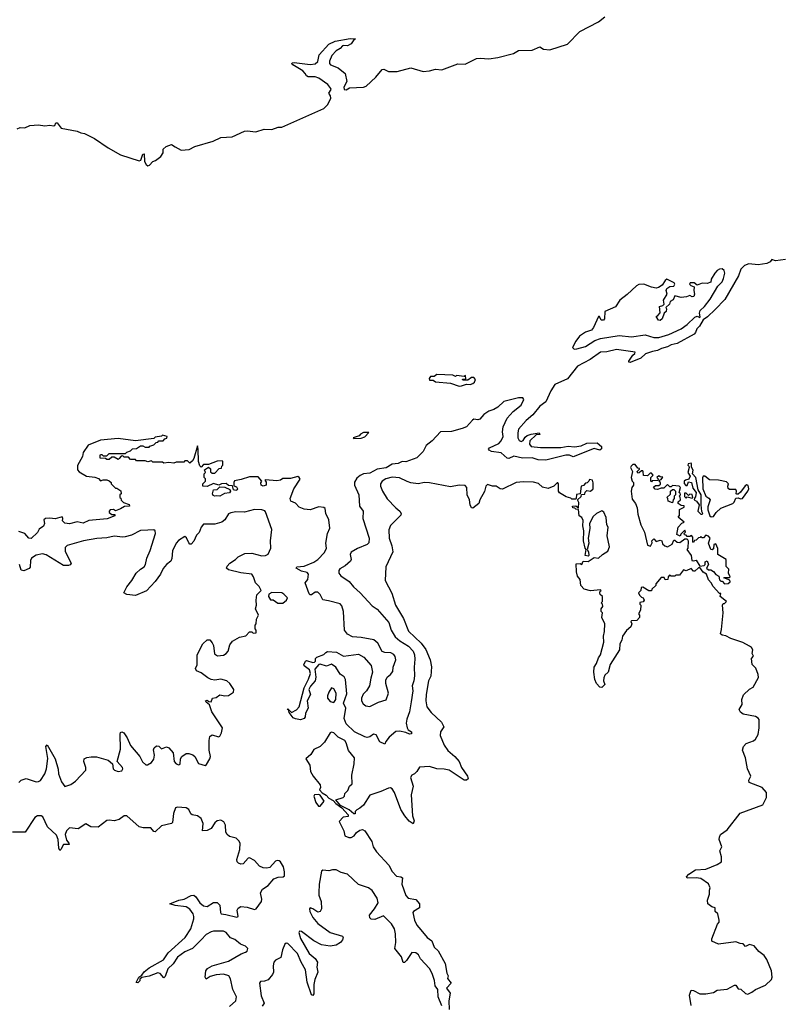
# Model space of a CAD drawing. Extents: x 2528690 to 2677062, y 911844 to 1023253.
# Tile 79 of 145: x 2573942 to 2580091, y 984516 to 992459. Entities that reach past the tile are written whole.
import ezdxf

# ---------------------------------------------------------------- set-up
doc = ezdxf.new("R2010")
doc.units = 0

msp = doc.modelspace()

# ---------------------------------------------------------------- linework, layer by layer
at = {"layer": '0CON10XD'}
for points in [[(2573921.3, 991578.7), (2573945, 991588.7), (2573985, 991586.8), (2574025, 991603.9), (2574095, 991610.5), (2574145, 991601.5), (2574185, 991606.7), (2574215, 991601.6), (2574225.4, 991605), (2574233.8, 991626.2), (2574245, 991627.1), (2574275.4, 991585), (2574405, 991559), (2574434.8, 991544.8), (2574465, 991540.7), (2574545, 991500), (2574655, 991425.9), (2574755, 991368.2), (2574905, 991320), (2574920, 991325), (2574934, 991375), (2574945, 991377.5), (2574949.4, 991315), (2574960.9, 991290.9), (2574975, 991280), (2574988.1, 991285), (2575015, 991315.6), (2575036.4, 991323.6), (2575081.2, 991355), (2575100, 991385), (2575100, 991415), (2575122.5, 991435), (2575165, 991452.5), (2575195, 991432.5), (2575245, 991405.7), (2575308.1, 991411.9), (2575355, 991435.6), (2575502.1, 991477.9), (2575565, 991508.6), (2575655, 991513.3), (2575755, 991560), (2575775, 991563.3), (2575845, 991554.3), (2575914.6, 991575.4), (2575975, 991573.6), (2576025, 991592.7), (2576055, 991592.2), (2576395, 991742), (2576425.3, 991774.7), (2576450.9, 991825), (2576448.1, 991845), (2576435.8, 991865), (2576452.2, 991895), (2576450, 991905), (2576426.3, 991936.3), (2576355, 991987.5), (2576325, 991997.3), (2576267.8, 991997.8), (2576255.6, 992005.6), (2576245, 992025.8), (2576225, 992046.7), (2576143.8, 992095), (2576136.7, 992105), (2576140, 992110), (2576155, 992113.8), (2576285, 992097.5), (2576325, 992103.6), (2576345, 992122.5), (2576355.6, 992174.4), (2576435, 992262.5), (2576485, 992285.8), (2576607, 992307), (2576650, 992305), (2576635, 992297.5), (2576615.7, 992265), (2576585, 992247.9), (2576555, 992251.5), (2576545, 992247.3), (2576525, 992226.2), (2576493.2, 992206.8), (2576460.2, 992169.8), (2576439.6, 992125), (2576440, 992105), (2576446.9, 992095), (2576511.2, 992071.2), (2576565.3, 992025.3), (2576579.1, 991960.9), (2576555, 991913.8), (2576558, 991895), (2576575, 991893.6), (2576601.5, 991908.5), (2576715, 991915.6), (2576735, 991922), (2576812.5, 991995), (2576864.4, 992055.6), (2576878.3, 992058.3), (2576915, 992040), (2576985, 992042.1), (2577095, 992069.1), (2577195, 992040.3), (2577245, 992045.8), (2577295, 992059.7), (2577345, 992053.1), (2577475, 992102.5), (2577535, 992100.8), (2577625, 992144.7), (2577655, 992148.8), (2577725, 992142.9), (2577796.4, 992153.6), (2577923.1, 992186.9), (2577965, 992209.2), (2578075, 992212.2), (2578135, 992238.8), (2578165, 992220), (2578217.5, 992215), (2578359.2, 992260.8), (2578457.8, 992362.2), (2578607.5, 992442.5), (2578658.8, 992481.2)], [(2580117, 990523), (2580035, 990512.2), (2580005, 990525.3), (2579993.8, 990505), (2579966.8, 990493.2), (2579895, 990481.4), (2579820.7, 990489.3), (2579785, 990476.1), (2579755.6, 990445), (2579738.2, 990391.8), (2579628.3, 990201.7), (2579548.9, 990121.1), (2579488.8, 990061.2), (2579452.5, 990037.5), (2579423.8, 989986.2), (2579400.8, 989965), (2579391.9, 989935), (2579378.9, 989921.1), (2579243.8, 989846.2), (2579195, 989836.5), (2579165, 989818.9), (2579116.7, 989805), (2579085, 989788.8), (2579045, 989783.3), (2578986.4, 989763.6), (2578951.2, 989728.8), (2578865, 989693.3), (2578852.5, 989695), (2578853.3, 989705), (2578885, 989752.5), (2578902.5, 989765), (2578905, 989776.7), (2578755, 989799.1), (2578675, 989779.5), (2578625, 989775.8), (2578542.3, 989717.7), (2578438.2, 989665), (2578358.5, 989561.5), (2578256.4, 989515), (2578225, 989464.5), (2578183.3, 989375), (2578135, 989341.8), (2578078.4, 989271.6), (2578025.4, 989225), (2577965, 989155.6), (2577957.5, 989125), (2577959.2, 989085), (2577969.5, 989065), (2577985, 989056.4), (2578001.5, 989065), (2578018.3, 989091.7), (2578035, 989104.3), (2578065.8, 989115.8), (2578130, 989125), (2578136.4, 989113.6), (2578105, 989110), (2578055, 989060), (2578051.8, 989035), (2578066.2, 989016.2), (2578142.4, 989007.6), (2578305, 989007.3), (2578365, 989018.5), (2578415, 989011.8), (2578467.8, 989022.2), (2578515, 989042.9), (2578597.5, 989045), (2578633.3, 989015), (2578633.6, 988996.4), (2578620, 988985), (2578575, 989000), (2578405, 988933.5), (2578375.6, 988945.6), (2578345, 988945.5), (2578185, 988906), (2578121.7, 988908.3), (2578075, 988924.7), (2577995, 988921.1), (2577925, 988938.2), (2577885, 988917.8), (2577871.7, 988921.7), (2577825, 988965.6), (2577745.8, 988975.8), (2577726.7, 988985), (2577722.5, 988995), (2577730, 989005), (2577805, 989040.8), (2577825, 989062.5), (2577838.9, 989095), (2577835.3, 989135), (2577839.7, 989175), (2577872.9, 989245), (2577921.3, 989298.7), (2577985, 989349.6), (2578006.6, 989395), (2577997.5, 989407.5), (2577965, 989407), (2577845, 989378.4), (2577797.8, 989332.2), (2577766.2, 989313.8), (2577725, 989300.2), (2577684.5, 989275), (2577653.3, 989235), (2577635, 989230.8), (2577605, 989235.6), (2577592.9, 989227.1), (2577545, 989175.5), (2577509.6, 989160.4), (2577423.1, 989136.9), (2577335, 989132.7), (2577268, 989062), (2577220.3, 989025), (2577195.8, 988974.3), (2577145, 988924.1), (2577055, 988891.8), (2577025, 988893.9), (2576992.4, 988877.6), (2576945, 988872.1), (2576895.6, 988844.4), (2576825, 988831.5), (2576765, 988800.2), (2576715, 988795.5), (2576687.3, 988782.7), (2576660.7, 988759.3), (2576641.2, 988728.8), (2576641, 988705), (2576677.1, 988625), (2576681.5, 988535), (2576711.9, 988495), (2576708.6, 988435), (2576759.3, 988275), (2576757.5, 988237.5), (2576744.1, 988225.9), (2576665, 988194), (2576615, 988163.1), (2576607, 988145), (2576614.1, 988105), (2576610, 988090), (2576566.7, 988053.3), (2576522.5, 988027.5), (2576514.8, 988015), (2576514.8, 987995), (2576532.1, 987972.1), (2576597.8, 987927.8), (2576632.3, 987882.3), (2576686.8, 987835), (2576785, 987730.6), (2576825, 987704.4), (2576917.8, 987595), (2576936.2, 987535), (2576969.8, 987479.8), (2577007.1, 987447.1), (2577076, 987405), (2577114.7, 987365), (2577125.8, 987335), (2577129.1, 987300.9), (2577121.9, 987235), (2577126.1, 987165), (2577121.2, 987125), (2577107.1, 987085), (2577111.2, 987045), (2577099.6, 986955), (2577086, 986874), (2577063.3, 986815), (2577058.9, 986785), (2577065.6, 986745), (2577075, 986730.8), (2577102, 986715), (2577101.7, 986698.3), (2577085, 986694.4), (2577055, 986708.1), (2577005, 986719.4), (2576975, 986717.5), (2576920.5, 986669.5), (2576893.3, 986635), (2576885, 986613.3), (2576845, 986632.5), (2576815, 986690), (2576795, 986693.8), (2576765, 986673.8), (2576745, 986668.8), (2576725, 986674), (2576640.8, 986715), (2576575, 986777.5), (2576557.5, 986822.5), (2576570.6, 986905), (2576553.3, 986945), (2576578.9, 987021.1), (2576569.4, 987135), (2576558.5, 987158.5), (2576525, 987179.2), (2576490, 987235), (2576455, 987258.8), (2576415, 987244.3), (2576365, 987258.8), (2576354, 987256), (2576321.7, 987218.3), (2576329.1, 987155), (2576325.3, 987124.7)], [(2578411.9, 989801.9), (2578435, 989802.7), (2578505, 989823.3), (2578580.1, 989869.9), (2578625, 989887.3), (2578775, 989911.5), (2578875, 989900), (2578985, 989916.2), (2579055.6, 989895.6), (2579095, 989894.4), (2579175, 989918.6), (2579275, 989964.3), (2579325, 989999.2), (2579385, 990060), (2579405, 990066.7), (2579425, 990057.5), (2579428.3, 990061.7), (2579422.5, 990092.5), (2579427.9, 990112.1), (2579464.2, 990145), (2579509.2, 990205), (2579570.3, 990309.7), (2579605, 990344.2), (2579617.8, 990372.2), (2579627.8, 990415), (2579622.9, 990435), (2579605, 990448.5), (2579585, 990445.4), (2579566, 990435), (2579548, 990415), (2579517.5, 990365), (2579515, 990342.5), (2579485, 990330), (2579445, 990333.3), (2579405, 990317.5), (2579380, 990335), (2579347.5, 990335), (2579343.8, 990325), (2579352.5, 990315), (2579380, 990305), (2579377.5, 990275), (2579383.3, 990245), (2579377.5, 990225), (2579363.6, 990223.6), (2579345, 990232.5), (2579318.3, 990221.7), (2579275, 990218.8), (2579225, 990230), (2579210, 990200), (2579187.5, 990185), (2579182.5, 990165), (2579151.7, 990138.3), (2579157.5, 990125), (2579153.3, 990105), (2579139.3, 990090.7), (2579122.5, 990045), (2579105, 990033.3), (2579092.5, 990035), (2579072.5, 990065), (2579088.3, 990071.7), (2579107, 990093), (2579100, 990145), (2579127, 990153), (2579137, 990163), (2579133.6, 990196.4), (2579162.5, 990245), (2579154, 990275), (2579159.3, 990290.7), (2579185, 990306.7), (2579215, 990310), (2579223.3, 990325), (2579218.8, 990335), (2579160, 990365), (2579146.7, 990355), (2579123.1, 990316.9), (2579092.7, 990297.3), (2579075, 990293.1), (2579035, 990300), (2578975, 990326.5), (2578935, 990323.2), (2578915, 990312.9), (2578838.9, 990241.1), (2578780, 990195), (2578745, 990143.3), (2578660, 990105), (2578657.5, 990045), (2578650, 990035), (2578630, 990035), (2578617.5, 990065), (2578610, 990065), (2578568.8, 989975), (2578551.2, 989955), (2578505, 989937.9), (2578454.6, 989905), (2578425, 989864.5), (2578400.5, 989815), (2578411.9, 989801.9)], [(2577485, 989502), (2577505, 989503.8), (2577545, 989517.5), (2577575, 989516), (2577595, 989524.4), (2577608.1, 989535), (2577617.5, 989555), (2577605, 989573.3), (2577585, 989572.5), (2577555, 989550), (2577515, 989550), (2577511.7, 989558.3), (2577538.3, 989561.7), (2577537.5, 989587.5), (2577525, 989580), (2577465, 989587.5), (2577455, 989580), (2577435, 989590), (2577305, 989597.5), (2577285, 989580), (2577255, 989580), (2577242.5, 989565), (2577245, 989550), (2577275, 989550), (2577295, 989537.5), (2577415, 989527.5), (2577485, 989502)], [(2576325.3, 987124.7), (2576287.8, 987082.2), (2576274, 987055), (2576285.6, 987015), (2576261.2, 986965), (2576268.8, 986905), (2576246, 986865), (2576243.3, 986835), (2576235, 986822.5), (2576205, 986810), (2576165, 986817.5), (2576147, 986827), (2576115, 986870), (2576110, 986890), (2576100, 986895), (2576105, 986900), (2576135, 986870), (2576175, 986890), (2576196.7, 986915), (2576235, 987070), (2576270.7, 987139.3), (2576285.8, 987185), (2576277.5, 987215), (2576236.7, 987245), (2576234.3, 987255), (2576247.5, 987285), (2576255, 987288.8), (2576305, 987274), (2576320, 987275), (2576327.5, 987285), (2576327.5, 987305), (2576337.5, 987315), (2576395, 987337.5), (2576410, 987355), (2576425, 987360.8), (2576496.3, 987356.3), (2576553.3, 987323.3), (2576675, 987340.8), (2576718, 987315), (2576775, 987248.8), (2576786.9, 987195), (2576772.7, 987147.3), (2576761.4, 987085), (2576737.3, 987045), (2576712.3, 987017.7), (2576698.9, 986985), (2576698.9, 986965), (2576710.8, 986940.8), (2576732.5, 986922.5), (2576765, 986918), (2576835, 986952.7), (2576897.6, 986972.4), (2576916.1, 987025), (2576894.2, 987105), (2576895, 987130), (2576904.6, 987155), (2576933.2, 987176.8), (2576950.7, 987199.3), (2576954.3, 987235), (2576975.7, 987295), (2576970.4, 987320.4), (2576957.8, 987337.8), (2576935, 987350.9), (2576885, 987353.6), (2576865, 987361.1), (2576829.8, 987429.8), (2576797.1, 987457.1), (2576695, 987475.3), (2576625, 987479.5), (2576585, 987500.9), (2576561.6, 987535), (2576553.4, 987683.4), (2576539.8, 987729.8), (2576525, 987746.8), (2576431.5, 987771.5), (2576385, 987778.9), (2576365, 987822.7), (2576345, 987841.4), (2576325, 987841.4), (2576295, 987820.3), (2576285, 987818.8), (2576275, 987826.2), (2576243.3, 987915), (2576266.1, 987943.9), (2576271.6, 987985), (2576259.2, 987999.2), (2576215, 988010.4), (2576172.5, 988035), (2576177.5, 988045), (2576235, 988050), (2576315, 988081.4), (2576345.8, 988104.2), (2576399.4, 988160.6), (2576415.5, 988194.5), (2576409.8, 988235), (2576422.9, 988315), (2576443.8, 988356.2), (2576433.9, 988423.9), (2576411.6, 988475), (2576405.3, 988515), (2576395, 988524.5), (2576355, 988530), (2576285, 988505.6), (2576235, 988511.4), (2576195, 988526.7), (2576165, 988557.5), (2576127.5, 988575), (2576123.8, 988595), (2576151.2, 988675), (2576203, 988753), (2576196.4, 988766.4), (2576185, 988772.5), (2576125, 988756.7), (2576065, 988756.7), (2576045.6, 988744.4), (2576015, 988739.2), (2575925, 988746.7), (2575920, 988745), (2575928.9, 988728.9), (2575928.5, 988705), (2575905, 988694.3), (2575888.9, 988705), (2575887.1, 988722.9), (2575893.3, 988735), (2575865, 988770), (2575795, 988770), (2575728.3, 988748.3), (2575675, 988740), (2575667.5, 988725), (2575668.3, 988698.3), (2575689.1, 988689.1), (2575699.1, 988675), (2575695.5, 988665), (2575685, 988660), (2575665.8, 988665), (2575658.3, 988698.3), (2575625, 988700), (2575606.7, 988716.7), (2575570, 988715), (2575547.5, 988702.5), (2575505, 988716.2), (2575455, 988694), (2575420, 988695), (2575420, 988715), (2575440, 988735), (2575440, 988755), (2575430, 988765), (2575430, 988795), (2575440, 988805), (2575431.7, 988828.3), (2575465, 988850), (2575480, 988835), (2575481.7, 988811.7), (2575495, 988800), (2575515, 988800), (2575551.7, 988838.3), (2575568.3, 988841.7), (2575571.7, 988858.3), (2575580, 988865), (2575580, 988895), (2575575, 988900), (2575535, 988897.5), (2575465, 988870), (2575425, 988870), (2575405, 988850), (2575395, 988860), (2575384.3, 988895), (2575382.5, 988995), (2575375, 989020), (2575345, 988920), (2575335, 988900), (2575315, 988880), (2575295, 988900), (2575275, 988900), (2575265, 988890), (2575205, 988890), (2575185, 988880), (2575145, 988887.5), (2575105, 988882.5), (2575095, 988890), (2575015, 988890), (2575005, 988900), (2574975, 988892.5), (2574955, 988900), (2574885, 988900), (2574875, 988910), (2574835, 988910), (2574818.3, 988928.3), (2574785, 988930), (2574775, 988940), (2574761.7, 988938.3), (2574745, 988920), (2574735, 988910), (2574705, 988930), (2574685, 988930), (2574665, 988910), (2574645, 988910), (2574635, 988920), (2574591.7, 988921.7), (2574590, 988945), (2574595, 988950), (2574605, 988950), (2574615, 988940), (2574645, 988940), (2574665, 988960), (2574795, 988960), (2574805, 988970), (2574835, 988980), (2574853, 988997), (2574885, 989000), (2574915, 989020), (2574935, 989020), (2574955, 989010), (2574985, 989010), (2574991.7, 989018.3), (2575025, 989030), (2575041.7, 989048.3), (2575055, 989050), (2575065, 989060), (2575098.3, 989061.7), (2575111.7, 989078.3), (2575128.3, 989081.7), (2575130, 989095), (2575095, 989107.5), (2575085, 989100), (2575035, 989090), (2575025, 989080), (2574875, 989062.5), (2574735, 989080), (2574595, 989066.7), (2574495, 989027.5), (2574453, 988967), (2574450, 988935), (2574408.3, 988861.7), (2574408.3, 988828.3), (2574420.7, 988810.7), (2574480, 988775), (2574547, 988767), (2574577, 988757), (2574595, 988740), (2574615, 988747.5), (2574645, 988747.5), (2574665, 988740), (2574680, 988725), (2574680, 988715), (2574715, 988680), (2574725, 988680), (2574758.3, 988658.3), (2574760, 988635), (2574750, 988625), (2574750, 988605), (2574758.3, 988598.3), (2574761.7, 988581.7), (2574780, 988565), (2574825, 988547.5), (2574827.5, 988535), (2574787.9, 988532.1), (2574755, 988511.8), (2574715, 988497.5), (2574697.8, 988507.8), (2574671.2, 988505), (2574663.3, 988495), (2574663.9, 988483.9), (2574685, 988467.5), (2574708.3, 988468.3), (2574710, 988455), (2574648.3, 988431.7), (2574500.7, 988419.3), (2574453.6, 988396.4), (2574405, 988408), (2574345, 988390.8), (2574307.3, 988397.3), (2574286.7, 988415), (2574291.2, 988435), (2574285, 988448.8), (2574227.5, 988432.5), (2574185, 988438.6), (2574150, 988435), (2574138, 988425), (2574142, 988395), (2574135, 988373.3), (2574100.3, 988349.7), (2574085, 988322), (2574035, 988273.8), (2574017, 988277), (2573985, 988312.5), (2573935, 988330)], [(2576635, 989080), (2576695, 989082.5), (2576725, 989092.5), (2576758.3, 989128.3), (2576715, 989127.5), (2576690, 989115), (2576678.3, 989101.7), (2576630, 989085), (2576635, 989080)], [(2579625, 987907.5), (2579655, 987910), (2579670, 987925), (2579668.3, 987938.3), (2579620, 987955), (2579625, 987960), (2579661.7, 987958.3), (2579670, 987965), (2579657.5, 987995), (2579660, 988025), (2579638.3, 988048.3), (2579637.5, 988105), (2579570, 988145), (2579571.7, 988191.7), (2579555, 988230), (2579540, 988225), (2579535, 988190), (2579525, 988182.5), (2579513.6, 988183.6), (2579496.7, 988235), (2579510, 988275), (2579495, 988292.5), (2579475, 988300), (2579455, 988280), (2579445, 988280), (2579435, 988290), (2579428.3, 988281.7), (2579415, 988280), (2579395, 988260), (2579381.7, 988258.3), (2579375, 988240), (2579370, 988245), (2579370, 988285), (2579358.3, 988298.3), (2579345, 988290), (2579325, 988290), (2579315, 988300), (2579301.7, 988301.7), (2579300, 988315), (2579310, 988325), (2579305, 988340), (2579271.7, 988308.3), (2579267, 988293), (2579240, 988305), (2579250, 988365), (2579281.7, 988398.3), (2579300, 988405), (2579250, 988445), (2579261.7, 988458.3), (2579261.7, 988508.3), (2579300, 988525), (2579298.3, 988538.3), (2579275, 988540), (2579250, 988555), (2579251.7, 988568.3), (2579270, 988585), (2579267, 988607), (2579260, 988615), (2579270, 988625), (2579268.3, 988638.3), (2579260, 988645), (2579270, 988685), (2579260, 988695), (2579205, 988700), (2579195, 988690), (2579185, 988690), (2579165, 988710), (2579135, 988680), (2579115, 988680), (2579085, 988667.5), (2579065, 988672.5), (2579051.7, 988688.3), (2579068.3, 988701.7), (2579095, 988700), (2579108.3, 988711.7), (2579110, 988725), (2579101.7, 988731.7), (2579100, 988745), (2579115, 988750), (2579128.3, 988768.3), (2579105, 988770), (2579095, 988780), (2579080, 988765), (2579090, 988755), (2579088.3, 988741.7), (2579042.5, 988737.5), (2579035, 988730), (2579030, 988735), (2579030, 988765), (2579050, 988785), (2579035, 988800), (2579025, 988800), (2579005, 988780), (2578971.7, 988781.7), (2578970, 988815), (2578965, 988820), (2578955, 988820), (2578937, 988803), (2578925, 988800), (2578920, 988815), (2578938.3, 988831.7), (2578938.3, 988838.3), (2578925, 988840), (2578905, 988870), (2578885, 988870), (2578871.7, 988858.3), (2578867.5, 988845), (2578882.5, 988815), (2578873.3, 988765), (2578880, 988735), (2578890, 988725), (2578890, 988705), (2578877.5, 988685), (2578873.3, 988655), (2578880.5, 988590.5), (2578906.7, 988556.7), (2578921.7, 988521.7), (2578925, 988470), (2578948.8, 988385), (2578978.8, 988325), (2579005, 988220), (2579028.3, 988211.7), (2579041.7, 988238.3), (2579040, 988255), (2579055, 988270), (2579075, 988250), (2579105, 988260), (2579120, 988255), (2579125, 988230), (2579143, 988213), (2579165, 988207.5), (2579203, 988227), (2579215, 988260), (2579225, 988260), (2579243, 988243), (2579265, 988240), (2579305, 988270), (2579325, 988270), (2579332.5, 988255), (2579330, 988195), (2579320, 988185), (2579357, 988137), (2579360, 988095), (2579375, 988092.5), (2579395, 988100), (2579425, 988050), (2579460, 988055), (2579467.5, 988062.5), (2579467.5, 988085), (2579485, 988092.5), (2579496.2, 988065), (2579480, 988035), (2579495, 988020), (2579515, 988020), (2579536.4, 988006.4), (2579555, 987982.5), (2579578.3, 987968.3), (2579585, 987940), (2579595, 987930), (2579605, 987930), (2579625, 987907.5)], [(2579445, 988470), (2579450, 988475), (2579442.5, 988492.5), (2579437.5, 988545), (2579436.2, 988625), (2579413.3, 988665), (2579393.8, 988765), (2579367.5, 988795), (2579371.2, 988825), (2579358.3, 988848.3), (2579357.5, 988875), (2579355, 988880), (2579333, 988877), (2579330, 988865), (2579338.3, 988858.3), (2579340, 988845), (2579330, 988805), (2579347.5, 988775), (2579338.3, 988751.7), (2579310, 988745), (2579300, 988735), (2579298.3, 988718.3), (2579311.7, 988701.7), (2579325, 988700), (2579335, 988730), (2579357.5, 988725), (2579369.3, 988679.3), (2579396.7, 988645), (2579391.7, 988608.3), (2579381.7, 988598.3), (2579380, 988585), (2579400, 988575), (2579420, 988545), (2579410, 988495), (2579435, 988470), (2579445, 988470)], [(2577096.4, 988723.6), (2577065, 988732.3), (2577005, 988763.5), (2576945, 988767.2), (2576894.2, 988755), (2576866, 988735), (2576851.2, 988715), (2576851.2, 988695), (2576867.5, 988655), (2576905, 988594), (2576975, 988520), (2577006.7, 988495), (2577016.7, 988475), (2577015, 988462.5), (2576932.7, 988377.3), (2576917.3, 988342.7), (2576920.9, 988275), (2576941.5, 988215), (2576950.4, 988165), (2576893.1, 988045), (2576890, 987935), (2576941.9, 987831.9), (2576972.7, 987735), (2577037.4, 987627.4), (2577076.5, 987525), (2577180.1, 987430.1), (2577217.1, 987377.1), (2577250.6, 987295), (2577261.1, 987238.9), (2577255.9, 987164.1), (2577239.2, 987125), (2577219.7, 987015), (2577217.3, 986965), (2577225, 986916.2), (2577258.8, 986868.8), (2577342.6, 986792.6), (2577361.3, 986755), (2577334.4, 986715), (2577332.5, 986685), (2577365.4, 986605.4), (2577393.8, 986563.8), (2577451.1, 986515), (2577486.7, 986475), (2577505.6, 986425), (2577552.2, 986355), (2577557.5, 986335), (2577545, 986323.8), (2577525, 986324.2), (2577405, 986403.8), (2577365, 986412.9), (2577304.7, 986414.7), (2577245, 986433.8), (2577165, 986429.2), (2577145, 986393.8), (2577124.4, 986375.6), (2577105, 986363.8), (2577092.9, 986345), (2577114.5, 986275), (2577097.3, 986205), (2577108.8, 986035), (2577124, 985996), (2577115, 985972.5), (2577083.1, 985993.1), (2577048.2, 986035), (2577015, 986088), (2576962.9, 986225), (2576945, 986252.9), (2576931.3, 986261.3), (2576915, 986260.5), (2576855, 986232.2), (2576766.4, 986203.6), (2576715, 986122.5), (2576685, 986096.7), (2576660, 986085), (2576648.3, 986071.7), (2576646.4, 986053.6), (2576635, 986052.5), (2576597.5, 986085), (2576530, 986120), (2576490, 986165), (2576550, 986185), (2576560, 986195), (2576562.5, 986215), (2576588.3, 986241.7), (2576602.5, 986275), (2576622.5, 986295), (2576620, 986365), (2576639.1, 986455), (2576642.9, 986505), (2576594.1, 986564.1), (2576575, 986626), (2576564.5, 986645), (2576511.2, 986671.2), (2576475, 986705.5), (2576455, 986710.6), (2576445, 986705.6), (2576399.7, 986630.3), (2576364.1, 986595.9), (2576315, 986570), (2576288.3, 986531.7), (2576250, 986495), (2576282.5, 986445), (2576286.7, 986395), (2576308.8, 986355), (2576365.7, 986285.7), (2576367.5, 986265), (2576360, 986245), (2576380.7, 986220.7), (2576413, 986203), (2576435, 986177.5), (2576470, 986160), (2576490, 986135), (2576540, 986100), (2576590, 986045), (2576590, 986030), (2576550, 986025), (2576518.3, 985991.7), (2576555.9, 985915.9), (2576562.5, 985875), (2576595, 985861.4), (2576615, 985861.1), (2576638, 985875), (2576658.8, 985901.2), (2576685, 985921.2), (2576705, 985926.2), (2576725, 985916), (2576780.3, 985830.3), (2576793.1, 985785), (2576818.1, 985745), (2576918.1, 985638.1), (2576946, 985586), (2576980.5, 985550.5), (2577015, 985544.6), (2577027.3, 985535), (2577024.5, 985485), (2577055, 985394), (2577075, 985373.3), (2577135, 985362.5), (2577165.8, 985325), (2577166.4, 985293.6), (2577117.5, 985265), (2577111.2, 985255), (2577124.2, 985195), (2577144.5, 985154.5), (2577175.5, 985115.5), (2577228, 985055), (2577265, 985026.7), (2577285, 984977.5), (2577317.3, 984947.3), (2577373.3, 984845), (2577387, 984767), (2577397.5, 984745), (2577392.5, 984725), (2577421.2, 984685), (2577382.5, 984645), (2577412.5, 984605), (2577401.2, 984545), (2577404.2, 984475)], [(2579356.2, 984505), (2579341.2, 984588.8), (2579355, 984630), (2579375, 984627.5), (2579425, 984600), (2579475, 984600), (2579535, 984610), (2579565, 984630), (2579645, 984637.5), (2579705, 984670), (2579715, 984670), (2579735, 984640), (2579757, 984637), (2579795, 984602.5), (2579811.7, 984598.3), (2579845, 984612.5), (2579874, 984636), (2579955, 984671.4), (2580003.8, 984715), (2580008.8, 984735), (2580003.3, 984785), (2579965.9, 984875.9), (2579945, 984910), (2579900.7, 984940.7), (2579865, 984987.5), (2579825, 984997.5), (2579795, 984982.5), (2579775, 985002.5), (2579750, 985005), (2579715, 985020), (2579575, 985001.2), (2579523.8, 985023.8), (2579522.5, 985045), (2579568.3, 985161.7), (2579581.7, 985178.3), (2579582.5, 985195), (2579570, 985245), (2579550, 985265), (2579550, 985295), (2579523, 985303), (2579490, 985325), (2579487.5, 985355), (2579502.5, 985405), (2579503.8, 985436.2), (2579508.8, 985455), (2579495, 985486.7), (2579435, 985530), (2579395, 985537.1), (2579325, 985533.3), (2579317.5, 985545), (2579336.7, 985565), (2579390.3, 985599.7), (2579475, 985605.8), (2579566.8, 985643.2), (2579600, 985665), (2579600, 985705), (2579587.5, 985755), (2579602.5, 985785), (2579582.5, 985845), (2579583.3, 985865), (2579593.3, 985885), (2579645, 985922.5), (2579751.5, 986058.5), (2579934, 986125), (2579963.4, 986185), (2579962.5, 986225), (2579928, 986265), (2579823.3, 986305), (2579820, 986325), (2579836.7, 986355), (2579810, 986415), (2579794.5, 986505), (2579769.4, 986565), (2579777.1, 986595), (2579800.2, 986619.8), (2579858.1, 986641.9), (2579875.3, 986654.7), (2579895, 986693.3), (2579904, 986745), (2579903.6, 986813.6), (2579896.7, 986825), (2579875, 986837.5), (2579775.9, 986855.9), (2579753.6, 986873.6), (2579743.8, 986893.8), (2579766, 986935), (2579763.8, 986975), (2579777.7, 987012.3), (2579825, 987056.7), (2579856.7, 987075), (2579898.3, 987151.7), (2579896.1, 987176.1), (2579877, 987227), (2579848.3, 987258.3), (2579842.5, 987305), (2579857.5, 987325), (2579847.5, 987345), (2579852.5, 987375), (2579843, 987393), (2579827.5, 987405), (2579772.5, 987435), (2579675, 987467.5), (2579635, 987488.8), (2579605, 987493.3), (2579593.3, 987505), (2579601.7, 987538.3), (2579613.3, 987675), (2579607.5, 987735), (2579615, 987750), (2579625, 987750), (2579640, 987765), (2579590, 987805), (2579595, 987830), (2579585, 987830), (2579532.5, 987885), (2579517.5, 987915), (2579495, 987940), (2579480, 987985), (2579451.7, 988001.7), (2579425, 988040), (2579415, 988037.5), (2579385, 988010), (2579375, 988010), (2579355, 988032.5), (2579315, 988012.5), (2579295, 988020), (2579261.7, 987978.3), (2579232.5, 987977.5), (2579225, 987970), (2579195, 987970), (2579181.7, 987978.3), (2579170, 987965), (2579167, 987943), (2579145, 987940), (2579138.3, 987958.3), (2579115, 987960), (2579071.7, 987908.3), (2579070, 987895), (2579040, 987865), (2579035, 987850), (2579015, 987850), (2578965, 987880), (2578951.7, 987878.3), (2578950, 987855), (2578932.5, 987835), (2578940, 987815), (2578955, 987800), (2578970, 987795), (2578977.5, 987775), (2578968.3, 987761.7), (2578943, 987757), (2578943, 987743), (2578950, 987735), (2578947.5, 987695), (2578930, 987665), (2578940, 987655), (2578940, 987635), (2578917, 987613), (2578875, 987610), (2578870, 987605), (2578877.5, 987585), (2578868.3, 987561.7), (2578835, 987532.5), (2578801.2, 987485), (2578795.8, 987454.2), (2578782, 987425), (2578778.8, 987375), (2578704.1, 987255.9), (2578686.7, 987195), (2578659.3, 987170.7), (2578650.7, 987149.3), (2578650, 987125), (2578660, 987095), (2578635, 987072.5), (2578620, 987075), (2578592.5, 987105), (2578580, 987135), (2578570, 987195), (2578573.6, 987236.4), (2578592.5, 987265), (2578608.3, 987311.7), (2578623.9, 987336.1), (2578651.7, 987438.3), (2578648.8, 987485), (2578657.7, 987522.3), (2578658.8, 987585), (2578636.7, 987635), (2578640, 987675), (2578630, 987685), (2578630, 987705), (2578642.5, 987725), (2578640, 987745), (2578630, 987755), (2578640, 987765), (2578640, 987805), (2578623, 987823), (2578620, 987835), (2578621.7, 987848.3), (2578630, 987855), (2578625, 987860), (2578545, 987850), (2578493.6, 987863.6), (2578466.7, 987895), (2578461.7, 987941.7), (2578439.3, 987969.3), (2578431.2, 988005), (2578430, 988070), (2578461.7, 988071.7), (2578475, 988062.5), (2578485, 988090), (2578525, 988087.5), (2578575, 988120), (2578610, 988115), (2578640, 988145), (2578685, 988170), (2578697.5, 988205), (2578680, 988295), (2578686, 988365), (2578676.7, 988385), (2578671.7, 988441.7), (2578652.5, 988485), (2578635, 988497.5), (2578592.5, 988475), (2578565, 988450), (2578536.7, 988395), (2578540, 988355), (2578526.2, 988275), (2578531.2, 988235), (2578517.5, 988185), (2578527.5, 988165), (2578530, 988135), (2578525, 988130), (2578500, 988135), (2578510, 988185), (2578500, 988195), (2578488, 988255), (2578490.8, 988335), (2578482, 988375), (2578485, 988420), (2578475, 988442.5), (2578452.5, 988455), (2578448.3, 988508.3), (2578425, 988510), (2578418.3, 988518.3), (2578401.7, 988521.7), (2578400, 988535), (2578427, 988537), (2578448.3, 988521.7), (2578450, 988565), (2578440, 988585), (2578468.3, 988611.7), (2578471.7, 988628.3), (2578498.3, 988631.7), (2578501.7, 988648.3), (2578515, 988660), (2578545, 988656.2), (2578566.2, 988675), (2578567, 988723), (2578560, 988745), (2578535, 988750), (2578530, 988735), (2578518.3, 988721.7), (2578505, 988720), (2578488.3, 988701.7), (2578470, 988695), (2578460, 988635), (2578431.7, 988628.3), (2578430, 988595), (2578425, 988590), (2578395, 988590), (2578385, 988600), (2578348.3, 988608.3), (2578295, 988642.5), (2578287.5, 988655), (2578286.7, 988715), (2578281.7, 988721.7), (2578275, 988722.5), (2578250, 988695), (2578203.6, 988676.4), (2578158.3, 988688.3), (2578125, 988716.2), (2578085, 988728), (2578005, 988731.4), (2577945, 988724.4), (2577835, 988670.8), (2577816.7, 988675), (2577785, 988694.3), (2577755, 988695.7), (2577715, 988707.8), (2577699.4, 988695), (2577688.6, 988651.4), (2577650.8, 988585), (2577643.3, 988555), (2577595, 988517.5), (2577585, 988520), (2577574.2, 988544.2), (2577568, 988585), (2577550, 988625), (2577548.1, 988685), (2577535, 988700.8), (2577485, 988702.7), (2577415, 988690.6), (2577245, 988723.8), (2577205, 988725.4), (2577155, 988714.4), (2577096.4, 988723.6)], [(2579518.3, 988448.3), (2579535, 988450), (2579556.7, 988483.3), (2579595, 988518), (2579692.5, 988555), (2579703.3, 988566.7), (2579715, 988600), (2579735, 988602.5), (2579755, 988592.5), (2579770, 988595), (2579813.3, 988655), (2579820, 988675), (2579815, 988700), (2579805, 988707.5), (2579790.7, 988699.3), (2579753, 988647), (2579735, 988630), (2579725, 988630), (2579720, 988635), (2579722.5, 988655), (2579715, 988667.5), (2579665, 988667.5), (2579655, 988677.5), (2579651.2, 988695), (2579657.5, 988715), (2579639.7, 988729.7), (2579575, 988744), (2579505, 988746.7), (2579465, 988777.5), (2579453.6, 988776.4), (2579447, 988763), (2579449.2, 988675), (2579473.3, 988615), (2579499.3, 988599.3), (2579510, 988585), (2579490.7, 988529.3), (2579490, 988505), (2579507, 988457), (2579518.3, 988448.3)], [(2575555, 988613.9), (2575525, 988618.6), (2575514.6, 988614.6), (2575501.1, 988621.1), (2575496, 988635), (2575505, 988666.7), (2575535, 988670), (2575555, 988690), (2575597.5, 988687.5), (2575637.8, 988667.8), (2575641.8, 988655), (2575635, 988642.5), (2575593.1, 988636.9), (2575555, 988613.9)], [(2579205, 988560), (2579170, 988575), (2579167, 988597), (2579160, 988605), (2579190, 988630), (2579190, 988655), (2579205, 988670), (2579215, 988670), (2579230, 988655), (2579230, 988625), (2579220, 988615), (2579220, 988595), (2579210, 988585), (2579205, 988560)], [(2579365, 988600), (2579370, 988605), (2579365, 988627.5), (2579345, 988630), (2579335, 988620), (2579315, 988640), (2579301.7, 988638.3), (2579303, 988613), (2579315, 988600), (2579325, 988610), (2579365, 988600)], [(2573936.2, 986305), (2573955, 986323.8), (2573995, 986337.5), (2574075, 986310.8), (2574095, 986312), (2574109.7, 986320.3), (2574146, 986374), (2574158.5, 986415), (2574168.2, 986498.2), (2574153.8, 986595), (2574165, 986610), (2574229.2, 986495), (2574252.7, 986412.7), (2574256, 986375), (2574280.5, 986310.5), (2574305, 986272.5), (2574355, 986290), (2574392.5, 986315), (2574476.4, 986403.6), (2574476.7, 986425), (2574458.8, 986475), (2574462.5, 986495), (2574483, 986507), (2574517.9, 986512.1), (2574562.1, 986512.1), (2574655, 986486.2), (2574690, 986455), (2574696.1, 986416.1), (2574706.7, 986405), (2574735, 986392.5), (2574765, 986398.8), (2574773.8, 986415), (2574771.2, 986425), (2574727.5, 986475), (2574755.7, 986575), (2574751.2, 986695), (2574755, 986707.5), (2574765, 986713.3), (2574782.5, 986705), (2574810, 986665), (2574835, 986603.3), (2574910, 986515), (2574931.7, 986471.7), (2574958.3, 986448.3), (2574971.7, 986448.3), (2575005, 986467.5), (2575025, 986492.5), (2575028.8, 986525), (2575020.7, 986569.3), (2575026.2, 986585), (2575045, 986600), (2575065, 986598.8), (2575085, 986576.7), (2575125, 986592.5), (2575145.6, 986585.6), (2575180, 986545), (2575188, 986475), (2575205, 986456.2), (2575225, 986446.7), (2575235, 986452.5), (2575240, 986495), (2575248.8, 986515), (2575285, 986538.8), (2575305, 986538.8), (2575338.3, 986528.3), (2575353.9, 986513.9), (2575385, 986457.5), (2575437, 986443), (2575449.3, 986450.7), (2575476.2, 986495), (2575480, 986515), (2575468.8, 986565), (2575469.5, 986645), (2575476, 986675), (2575495, 986690), (2575545, 986674), (2575555, 986678.8), (2575570, 986705), (2575577.1, 986745), (2575490.2, 986875), (2575471.5, 986931.5), (2575445, 986954), (2575441.2, 986965), (2575455, 986968), (2575468.3, 986958.3), (2575485, 986956.7), (2575497.5, 986985), (2575525, 986991.2), (2575555, 987012), (2575595, 987004.3), (2575625, 987006), (2575666.7, 987035), (2575670, 987055), (2575635.8, 987105), (2575612, 987125), (2575565, 987138.5), (2575515, 987131.9), (2575485, 987136.7), (2575458.6, 987148.6), (2575405, 987190.6), (2575368, 987205), (2575360, 987225), (2575371.9, 987255), (2575372, 987335), (2575418, 987425), (2575455, 987456.2), (2575476.1, 987456.1), (2575495, 987432.5), (2575505, 987410), (2575514.2, 987344.2), (2575537, 987327), (2575585, 987332), (2575607.5, 987345), (2575623.3, 987365), (2575636.7, 987415), (2575658.8, 987445), (2575715, 987476.2), (2575765, 987487.5), (2575795, 987520), (2575815, 987520), (2575825, 987510), (2575848.3, 987511.7), (2575850, 987535), (2575840, 987545), (2575840, 987575), (2575850, 987585), (2575851.7, 987621.7), (2575867.5, 987655), (2575843.8, 987705), (2575852.5, 987735), (2575847.5, 987775), (2575855, 987820), (2575890, 987855), (2575872.5, 987885), (2575842.5, 987915), (2575828, 987965), (2575815, 987986), (2575725, 987995.6), (2575625, 988021.2), (2575610, 988035), (2575615, 988050), (2575636.7, 988075), (2575683.3, 988105), (2575704.2, 988125.8), (2575758.8, 988151.2), (2575815, 988155.6), (2575895, 988133.1), (2575925, 988137.1), (2575945, 988148), (2575968, 988195), (2575964.1, 988254.1), (2575974, 988345), (2575925, 988487.5), (2575917.5, 988497.5), (2575895, 988503.8), (2575835, 988508.1), (2575755, 988486.9), (2575685, 988488), (2575645, 988480.8), (2575625, 988472), (2575596.1, 988423.9), (2575572.7, 988405), (2575515, 988388.7), (2575425, 988388.7), (2575404.8, 988365), (2575389.3, 988320.7), (2575368.9, 988301.1), (2575345, 988250.8), (2575325, 988228), (2575315, 988228), (2575305, 988238), (2575287.7, 988277.7), (2575275, 988290.8), (2575223.3, 988256.7), (2575204, 988236), (2575174.3, 988175), (2575168.3, 988111.7), (2575160.7, 988089.3), (2575126.1, 988063.9), (2575099.7, 988030.3), (2575078, 987985), (2575035, 987927.5), (2574965, 987852.5), (2574875, 987813.8), (2574805, 987822.5), (2574782.5, 987835), (2574805, 987882.5), (2574846.2, 987935), (2574881.2, 987995), (2574915, 988026.2), (2574945, 988043.8), (2574956.6, 988063.4), (2574968, 988115), (2574995, 988177.5), (2575037.5, 988315), (2575035.6, 988335.6), (2575025, 988344), (2574975, 988341.5), (2574915, 988338.8), (2574845, 988301.2), (2574794, 988286), (2574775, 988283.2), (2574705, 988292.1), (2574645, 988278), (2574565, 988273.1), (2574456.2, 988255), (2574325, 988218.2), (2574308.8, 988201.2), (2574309.8, 988169.8), (2574356, 988075), (2574349.2, 988060.8), (2574335, 988056.2), (2574295, 988056), (2574155, 988142.1), (2574125, 988150.7), (2574075, 988138.2), (2574036.9, 988115), (2574028.8, 988095), (2574027.6, 988042.4), (2574017.6, 988032.4), (2573975, 988013.6), (2573955, 988018), (2573940.5, 988065)], [(2576065, 987752.5), (2576093, 987777), (2576102.5, 987795), (2576072.5, 987825), (2576055, 987833.8), (2575975, 987836.7), (2575950, 987825), (2575947.5, 987805), (2575965, 987780), (2575985, 987780), (2576023, 987753), (2576065, 987752.5)], [(2576475, 986950), (2576490.4, 986975), (2576492.9, 987025), (2576475, 987062), (2576455, 987070), (2576433.8, 987035), (2576423.9, 987005), (2576424.6, 986985), (2576445, 986958.9), (2576475, 986950)], [(2576365, 986113.3), (2576397.5, 986155), (2576365, 986202.5), (2576355, 986207.5), (2576320, 986205), (2576312.5, 986195), (2576330, 986145), (2576352.5, 986115), (2576365, 986113.3)], [(2575706, 985655), (2575696.4, 985666.4), (2575693.6, 985685), (2575717.7, 985765), (2575719.8, 985815), (2575708.7, 985835), (2575687.3, 985855), (2575635, 985870), (2575613.9, 985885), (2575605.3, 985905), (2575601.7, 985961.7), (2575587.2, 985987.2), (2575565, 986000.8), (2575535, 985995.6), (2575515, 985979.2), (2575485, 985933.3), (2575455, 985919.1), (2575415, 985914), (2575420.8, 985975), (2575405.6, 986015), (2575376.2, 986035), (2575332.9, 986042.9), (2575322.2, 986052.2), (2575305, 986088), (2575285, 986101.1), (2575215, 986105.5), (2575199.6, 986100.4), (2575182.9, 986055), (2575175, 985983.3), (2575165, 985974.2), (2575085, 985955.4), (2575035, 985905.8), (2575025, 985908.8), (2574999.5, 985939.5), (2574938.1, 985938.1), (2574905, 985948.2), (2574805, 986036.7), (2574785, 986035.7), (2574745, 986005.7), (2574704.5, 985995.5), (2574665, 986002.5), (2574645, 985999.1), (2574575, 985944.5), (2574516.7, 985946.7), (2574475, 985972.5), (2574415, 985931.8), (2574345, 985938.2), (2574320, 985915), (2574308.9, 985885), (2574318.9, 985838.9), (2574339.2, 985815), (2574340, 985805), (2574295, 985804.2), (2574275, 985763.8), (2574265, 985756.7), (2574258.1, 985775), (2574253.8, 985845), (2574240.4, 985880.4), (2574166.2, 985946.2), (2574128.5, 986028.5), (2574115, 986037.3), (2574085, 986036.9), (2574065, 986022), (2573986.9, 985903.1), (2573885, 985903.6)], [(2575635, 984497.5), (2575685.3, 984545), (2575690, 984575), (2575661.5, 984635), (2575641.6, 984721.6), (2575629.4, 984745), (2575585, 984759.7), (2575525, 984754.6), (2575478.9, 984741.1), (2575445, 984718), (2575437.1, 984735), (2575443.3, 984785), (2575456.2, 984803.8), (2575493.1, 984826.9), (2575626, 984865), (2575728.2, 984921.8), (2575763.8, 984935), (2575775.5, 984945), (2575780.6, 984965), (2575763.8, 984985), (2575721.7, 985001.7), (2575677.6, 985037.6), (2575642.5, 985052.5), (2575605.9, 985095), (2575585, 985105.2), (2575505, 985105.8), (2575485, 985100.8), (2575445, 985078.5), (2575404.6, 985035), (2575334.5, 984965), (2575275, 984938.2), (2575213.6, 984895), (2575178.6, 984841.4), (2575136.9, 984803.1), (2575115, 984740), (2575105, 984728.8), (2575075.5, 984765.5), (2575055, 984769.2), (2574985, 984742.5), (2574928.3, 984731.7), (2574911.7, 984718.3), (2574910, 984705), (2574895, 984690), (2574881.7, 984691.7), (2574902.5, 984735), (2574928.3, 984751.7), (2574945, 984776.9), (2574985, 984810), (2575102.9, 984875), (2575138.1, 984931.9), (2575276, 985054), (2575321.4, 985125), (2575347.1, 985205), (2575347, 985223), (2575340, 985245), (2575315, 985283.8), (2575285, 985302.5), (2575195, 985312.9), (2575152.5, 985325), (2575225.4, 985354.6), (2575267.2, 985362.8), (2575325, 985392.5), (2575345, 985395.8), (2575363.1, 985383.1), (2575394.3, 985335), (2575425, 985311.4), (2575455, 985305.8), (2575505, 985336), (2575535, 985338), (2575556.2, 985315), (2575561.2, 985255), (2575567.5, 985245), (2575605, 985241.4), (2575692.5, 985217.5), (2575702.5, 985225), (2575696.7, 985275), (2575705, 985290), (2575725, 985303.8), (2575775, 985300), (2575835, 985281.2), (2575847.5, 985285), (2575892, 985345), (2575895.8, 985365), (2575884, 985415), (2575901.2, 985445), (2575946.2, 985475), (2575991.3, 985528.7), (2576025, 985540.8), (2576066.7, 985543.3), (2576077, 985553), (2576077.5, 985585), (2576068.5, 985625), (2576045, 985664.2), (2576034.3, 985674.3), (2576017.1, 985677.1), (2576005, 985670.8), (2575959.8, 985620.2), (2575935, 985614.4), (2575905, 985617.5), (2575875, 985631.1), (2575836.7, 985675), (2575795, 985697.8), (2575785, 985694.2), (2575745, 985648.1), (2575725, 985645.6), (2575706, 985655)], [(2577345, 984503.3), (2577315, 984576.7), (2577312.5, 984635), (2577292.7, 984665), (2577287.9, 984707.9), (2577267.5, 984765), (2577245.8, 984805.8), (2577173.1, 984883.1), (2577158, 984915), (2577135, 984931.4), (2577105, 984933.3), (2577061.7, 984868.3), (2577045, 984853.3), (2577035, 984853.3), (2577019.7, 984899.7), (2576968, 984965), (2576974.4, 985015), (2576972.2, 985085), (2576963.1, 985125), (2576940, 985165), (2576875, 985229.2), (2576805, 985200.8), (2576775, 985203.8), (2576764.3, 985214.3), (2576762.9, 985235), (2576802.9, 985285), (2576832.5, 985335), (2576825, 985373.3), (2576785, 985433.3), (2576755.6, 985455.6), (2576675, 985482.9), (2576585, 985565.8), (2576535, 985579.4), (2576495, 985600.6), (2576465, 985600.6), (2576435, 985591.4), (2576385, 985598), (2576375, 985590), (2576356.7, 985485), (2576354.7, 985414.7), (2576355.3, 985395), (2576373.9, 985345), (2576374.4, 985285), (2576363.8, 985265), (2576345, 985258), (2576305, 985287.1), (2576285, 985293.3), (2576278.8, 985285), (2576281.4, 985265), (2576306, 985215), (2576345, 985168), (2576446, 985095), (2576544.1, 985064.1), (2576551.2, 985055), (2576546.2, 985035), (2576529.2, 985015), (2576495, 984991.8), (2576445, 984985.6), (2576375.8, 984994.2), (2576315, 985028.6), (2576215, 985102.9), (2576197.5, 985105), (2576191.9, 985095), (2576205, 985046), (2576275, 984925.8), (2576324.4, 984884.4), (2576344.2, 984855), (2576336.9, 984815), (2576346.3, 984776.3), (2576322.2, 984715), (2576314.3, 984675), (2576315, 984600), (2576305, 984587.5), (2576295, 984593.3), (2576260, 984695), (2576247.1, 984795), (2576211.8, 984855), (2576182.5, 984925), (2576105, 985005.4), (2576091.8, 985008.2), (2576080.2, 984999.8), (2576060.7, 984955), (2576046.6, 984893.4), (2576005, 984870.9), (2575992.3, 984855), (2575986.8, 984825), (2575989.6, 984775), (2575981.5, 984755), (2575945, 984713.5), (2575915, 984701.8), (2575885, 984700.8), (2575874.5, 984685.5), (2575889.2, 984585), (2575912.2, 984525), (2575898.5, 984501.5)]]:
    msp.add_lwpolyline(points, dxfattribs=at)

doc.saveas('drawing.dxf')
